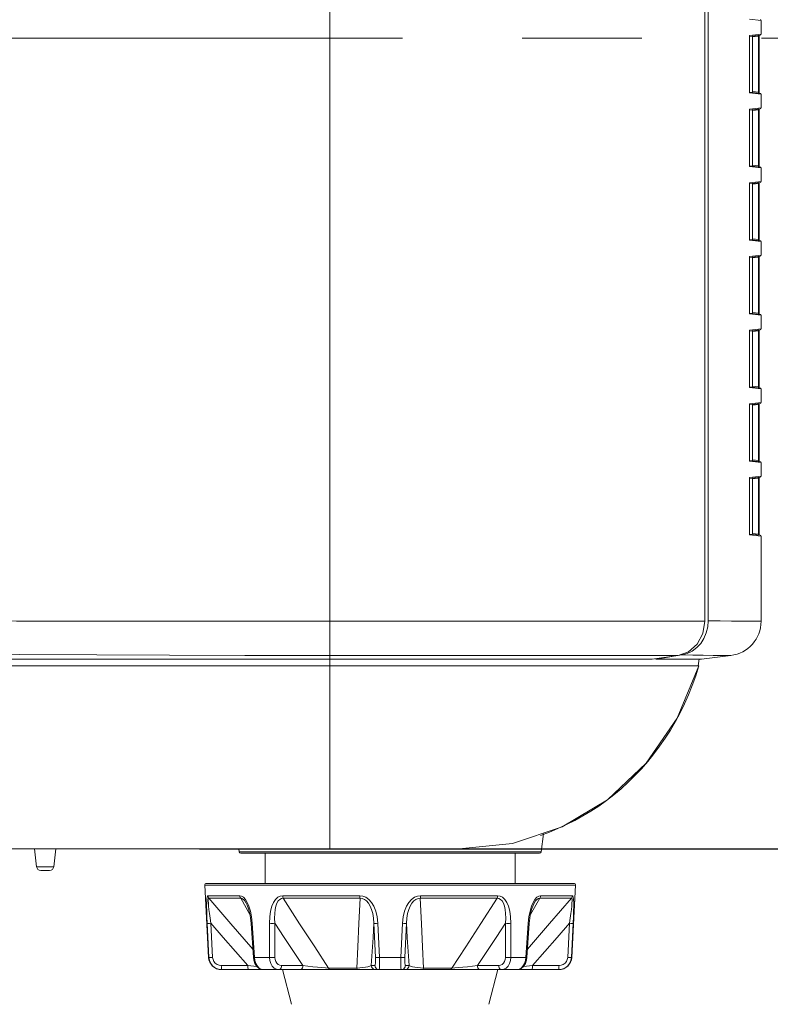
# Model space of a CAD drawing. Header units: millimetres. Extents: x 3925 to 5043, y -86 to 778.
# Tile 171 of 256: x 4362 to 4384, y 335 to 363. Entities that reach past the tile are written whole.
import ezdxf

# ---------------------------------------------------------------- set-up
doc = ezdxf.new("R2010")
doc.units = ezdxf.units.MM
doc.header["$LTSCALE"] = 46.255
doc.header["$PDMODE"] = 3
doc.header["$PDSIZE"] = 1
doc.linetypes.add('AM_ISO08W050', pattern=[18, 12, -1.5, 3, -1.5])
doc.linetypes.add('CENTER', pattern=[0.6, 0.375, -0.075, 0.075, -0.075])
doc.layers.get('0').update_dxf_attribs({"linetype": 'CONTINUOUS'})
doc.layers.get('Defpoints').update_dxf_attribs({"linetype": 'CONTINUOUS'})
doc.layers.add('AM_7', color=4, linetype='AM_ISO08W050', lineweight=25)
for name, color, linetype in [('H30-BOTTOM-CDXF_CONTINUOUS_LINE', 7, 'CONTINUOUS'), ('H30-LEFT-COVDXF_CONTINUOUS_LINE', 7, 'CONTINUOUS'), ('H30K-FRONT-CDXF_CONTINUOUS_LINE', 7, 'CONTINUOUS'), ('RUBBER-FOOT-DXF_CONTINUOUS_LINE', 7, 'CONTINUOUS')]:
    doc.layers.add(name, color=color, linetype=linetype)
doc.styles.add('SLDTEXTSTYLE0', font='arialbd.ttf', dxfattribs={"height": 5.5})
doc.styles.add('SLDTEXTSTYLE2', font='arial.ttf')
doc.dimstyles.new('SLDDIMSTYLE1', dxfattribs={"dimtxt": 5.650301, "dimasz": 4.572, "dimexe": 0, "dimexo": 0.0625, "dimgap": 1.412575, "dimtad": 0, "dimtih": 1, "dimtoh": 1, "dimlfac": 3.5, "dimrnd": 1e-09, "dimzin": 4, "dimdsep": 46, "dimtxsty": 'SLDTEXTSTYLE0', "dimsah": 1, "dimcen": 0.09, "dimadec": 0, "dimazin": 1, "dimtol": 1, "dimtp": 0.8, "dimtm": 0.8, "dimtfac": 1, "dimtdec": 1, "dimtofl": 0, "dimtmove": 0, "dimatfit": 3, "dimfxl": 1, "dimfrac": 2, "dimtolj": 1, "dimarcsym": 0})

# ---------------------------------------------------------------- blocks, each defined once
blk = doc.blocks.new('*D88')
at = {"color": 0, "linetype": 'Continuous', "lineweight": -2}
for p, q in [((4383.023, 387.43), (4398.126, 387.43)), ((4398.126, 384.43), (4398.126, 342.055)), ((4367.484, 339.055), (4398.126, 339.055))]:
    blk.add_line(p, q, dxfattribs=at)
at = {"color": 0, "linetype": 'Continuous', "lineweight": 0}
for points in [[(4397.626, 384.43), (4398.626, 384.43), (4398.126, 387.43)], [(4397.626, 342.055), (4398.626, 342.055), (4398.126, 339.055)]]:
    blk.add_solid(points, dxfattribs=at)
at = {"layer": 'Defpoints', "color": 0, "linetype": 'Continuous', "lineweight": 0}
for p in [(4382.96, 387.43), (4367.422, 339.055), (4398.126, 339.055)]:
    blk.add_point(p, dxfattribs=at)
at = {"color": 0, "linetype": 'Continuous', "lineweight": 0, "insert": (4394.79, 363.242), "char_height": 3, "attachment_point": 5, "rotation": 90, "style": 'SLDTEXTSTYLE2'}
blk.add_mtext('\\A1;193.50 [7.62]', dxfattribs=at)

msp = doc.modelspace()

# ---------------------------------------------------------------- linework, layer by layer
at = {"layer": 'AM_7', "linetype": 'CENTER', "lineweight": 15}
msp.add_line((4245.0088, 362.5548), (4388.7588, 362.5548), dxfattribs=at)
at = {"layer": 'H30-BOTTOM-CDXF_CONTINUOUS_LINE', "color": 7, "linetype": 'Continuous', "lineweight": 0}
for p, q in [((4371.2595, 344.3616), (4371.2595, 344.5548)), ((4381.9397, 344.3616), (4381.9645, 344.5633)), ((4341.9219, 344.3616), (4371.2595, 344.3616)), ((4381.9548, 344.3598), (4371.2595, 344.3598)), ((4371.2595, 344.3598), (4371.2595, 339.0548)), ((4377.4534, 339.4912), (4377.3899, 338.9737)), ((4359.8353, 339.0548), (4375.0095, 339.0548)), ((4362.697, 339.0548), (4362.7603, 338.5395)), ((4363.322, 339.0548), (4363.2587, 338.5395)), ((4368.6191, 339.0548), (4368.6291, 338.9737)), ((4377.3899, 338.9737), (4368.6291, 338.9737)), ((4377.3403, 338.9298), (4368.6787, 338.9298)), ((4363.2587, 338.5395), (4362.7603, 338.5395)), ((4363.1347, 338.4298), (4362.8843, 338.4298))]:
    msp.add_line(p, q, dxfattribs=at)
for points in [[(4375.0095, 339.0548), (4376.5522, 339.2153), (4377.9911, 339.698), (4379.3041, 340.4773), (4380.4315, 341.5371), (4381.3314, 342.8403), (4381.9548, 344.3598)], [(4381.2788, 342.7455), (4381.4148, 342.9979), (4381.5414, 343.2564), (4381.6587, 343.5216), (4381.7667, 343.7938), (4381.8653, 344.0732), (4381.9548, 344.3598)], [(4380.2926, 341.3797), (4380.476, 341.5895), (4380.6517, 341.8061), (4380.8197, 342.0296), (4380.9805, 342.2608), (4381.1338, 342.4996), (4381.2788, 342.7455)], [(4379.2763, 340.4565), (4379.4928, 340.6242), (4379.7024, 340.8001), (4379.9053, 340.9845), (4380.1022, 341.1778), (4380.2926, 341.3797)], [(4377.874, 339.6457), (4378.1187, 339.758), (4378.3589, 339.8792), (4378.5946, 340.0092), (4378.8262, 340.1487), (4379.0538, 340.2979), (4379.2763, 340.4565)], [(4377.371, 339.4477), (4377.6248, 339.5422), (4377.874, 339.6457)]]:
    msp.add_lwpolyline(points, dxfattribs=at)
for centre, radius, start, end in [((4368.6787, 338.9798), 0.05, 187, 270), ((4377.3403, 338.9798), 0.05, 270, 353), ((4362.8843, 338.5548), 0.125, 187, 270), ((4363.1347, 338.5548), 0.125, 270, 353)]:
    msp.add_arc(centre, radius, start, end, dxfattribs=at)
at = {"layer": 'H30-LEFT-COVDXF_CONTINUOUS_LINE', "color": 7, "linetype": 'Continuous', "lineweight": 0}
for p, q in [((4382.2263, 384.6718), (4382.2263, 345.6665)), ((4383.7595, 363.063), (4383.4293, 363.1036)), ((4383.7595, 363.063), (4383.7595, 362.6665)), ((4383.4198, 362.5752), (4383.4208, 362.5971)), ((4383.4198, 362.5752), (4383.4203, 362.5752)), ((4383.4198, 361.0193), (4383.4198, 362.5752)), ((4383.4208, 362.5971), (4383.4237, 362.6157)), ((4383.4222, 362.6029), (4383.7375, 362.6416)), ((4383.4237, 362.6157), (4383.4293, 362.626)), ((4383.4293, 362.626), (4383.6851, 362.6573)), ((4383.5095, 360.9809), (4383.5095, 362.6136)), ((4383.6854, 362.6104), (4383.5125, 362.5892)), ((4383.6851, 362.6573), (4383.7595, 362.6665)), ((4383.6854, 362.6104), (4383.7073, 362.6104)), ((4383.6854, 362.6104), (4383.6854, 360.9841)), ((4383.7073, 362.6104), (4383.7073, 360.9841)), ((4383.4203, 361.0193), (4383.4198, 361.0193)), ((4383.4217, 360.9898), (4383.4198, 361.0193)), ((4383.6854, 360.9841), (4383.5125, 361.0053)), ((4383.424, 360.9829), (4383.4222, 360.9916)), ((4383.7375, 360.9529), (4383.425, 360.9912)), ((4383.7595, 360.928), (4383.4293, 360.9686)), ((4383.7073, 360.9841), (4383.6854, 360.9841)), ((4383.7595, 360.928), (4383.7595, 360.5315)), ((4383.4198, 360.4402), (4383.4208, 360.4621)), ((4383.4198, 360.4402), (4383.4203, 360.4402)), ((4383.4198, 358.8843), (4383.4198, 360.4402)), ((4383.4208, 360.4621), (4383.4237, 360.4807)), ((4383.4222, 360.4679), (4383.7375, 360.5066)), ((4383.4237, 360.4807), (4383.4293, 360.491)), ((4383.4293, 360.491), (4383.6851, 360.5223)), ((4383.5095, 358.8459), (4383.5095, 360.4786)), ((4383.6854, 360.4754), (4383.5125, 360.4542)), ((4383.6851, 360.5223), (4383.7595, 360.5315)), ((4383.6854, 360.4754), (4383.7073, 360.4754)), ((4383.6854, 360.4754), (4383.6854, 358.8491)), ((4383.7073, 360.4754), (4383.7073, 358.8491)), ((4383.4203, 358.8843), (4383.4198, 358.8843)), ((4383.4217, 358.8548), (4383.4198, 358.8843)), ((4383.424, 358.8479), (4383.4222, 358.8566)), ((4383.7375, 358.8179), (4383.425, 358.8562)), ((4383.7595, 358.793), (4383.4293, 358.8336)), ((4383.6854, 358.8491), (4383.5125, 358.8703)), ((4383.7073, 358.8491), (4383.6854, 358.8491)), ((4383.7595, 358.793), (4383.7595, 358.3965)), ((4383.4198, 358.3052), (4383.4208, 358.3271)), ((4383.4198, 358.3052), (4383.4203, 358.3052)), ((4383.4198, 356.7493), (4383.4198, 358.3052)), ((4383.4208, 358.3271), (4383.4237, 358.3457)), ((4383.4222, 358.3329), (4383.7375, 358.3716)), ((4383.4237, 358.3457), (4383.4293, 358.356)), ((4383.4293, 358.356), (4383.6851, 358.3873)), ((4383.5095, 356.7109), (4383.5095, 358.3436)), ((4383.6854, 358.3404), (4383.5125, 358.3192)), ((4383.6851, 358.3873), (4383.7595, 358.3965)), ((4383.6854, 358.3404), (4383.7073, 358.3404)), ((4383.6854, 358.3404), (4383.6854, 356.7141)), ((4383.7073, 358.3404), (4383.7073, 356.7141)), ((4383.4203, 356.7493), (4383.4198, 356.7493)), ((4383.4217, 356.7198), (4383.4198, 356.7493)), ((4383.424, 356.7129), (4383.4222, 356.7216)), ((4383.7375, 356.6829), (4383.425, 356.7212)), ((4383.6854, 356.7141), (4383.5125, 356.7353)), ((4383.7595, 356.658), (4383.4293, 356.6986)), ((4383.7073, 356.7141), (4383.6854, 356.7141)), ((4383.7595, 356.658), (4383.7595, 356.2615)), ((4383.4198, 356.1702), (4383.4208, 356.1921)), ((4383.4198, 356.1702), (4383.4203, 356.1702)), ((4383.4198, 354.6143), (4383.4198, 356.1702)), ((4383.4203, 356.1701), (4383.4213, 356.1915)), ((4383.4208, 356.1921), (4383.4237, 356.2107)), ((4383.4224, 356.198), (4383.7375, 356.2366)), ((4383.4237, 356.2107), (4383.4293, 356.221)), ((4383.4293, 356.221), (4383.6851, 356.2523)), ((4383.5095, 354.5759), (4383.5095, 356.2086)), ((4383.6854, 356.2054), (4383.5125, 356.1842)), ((4383.6851, 356.2523), (4383.7595, 356.2615)), ((4383.6854, 356.2054), (4383.7073, 356.2054)), ((4383.6854, 356.2054), (4383.6854, 354.5791)), ((4383.7073, 356.2054), (4383.7073, 354.5791)), ((4383.4203, 354.6143), (4383.4198, 354.6143)), ((4383.4217, 354.5848), (4383.4198, 354.6143)), ((4383.424, 354.5779), (4383.4222, 354.5866)), ((4383.7375, 354.5479), (4383.425, 354.5862)), ((4383.7595, 354.523), (4383.4293, 354.5636)), ((4383.6854, 354.5791), (4383.5125, 354.6003)), ((4383.7073, 354.5791), (4383.6854, 354.5791)), ((4383.7595, 354.523), (4383.7595, 354.1265)), ((4383.4198, 354.0352), (4383.4208, 354.0571)), ((4383.4198, 354.0352), (4383.4203, 354.0352)), ((4383.4198, 352.4793), (4383.4198, 354.0352)), ((4383.4208, 354.0571), (4383.4237, 354.0757)), ((4383.4222, 354.0629), (4383.7375, 354.1016)), ((4383.4237, 354.0757), (4383.4293, 354.086)), ((4383.4293, 354.086), (4383.6851, 354.1173)), ((4383.5095, 352.4409), (4383.5095, 354.0736)), ((4383.6854, 354.0704), (4383.5125, 354.0492)), ((4383.6851, 354.1173), (4383.7595, 354.1265)), ((4383.6854, 354.0704), (4383.7073, 354.0704)), ((4383.6854, 354.0704), (4383.6854, 352.4441)), ((4383.7073, 354.0704), (4383.7073, 352.4441)), ((4383.4203, 352.4793), (4383.4198, 352.4793)), ((4383.4217, 352.4498), (4383.4198, 352.4793)), ((4383.424, 352.4429), (4383.4222, 352.4516)), ((4383.7375, 352.4129), (4383.425, 352.4512)), ((4383.6854, 352.4441), (4383.5125, 352.4653)), ((4383.7073, 352.4441), (4383.6854, 352.4441)), ((4383.7595, 352.388), (4383.4293, 352.4286)), ((4383.7595, 352.388), (4383.7595, 351.9915)), ((4383.4198, 351.9002), (4383.4208, 351.9221)), ((4383.4198, 351.9002), (4383.4203, 351.9002)), ((4383.4198, 350.3443), (4383.4198, 351.9002)), ((4383.4203, 351.9001), (4383.4213, 351.9215)), ((4383.4208, 351.9221), (4383.4237, 351.9407)), ((4383.4224, 351.928), (4383.7375, 351.9666)), ((4383.4237, 351.9407), (4383.4293, 351.951)), ((4383.4293, 351.951), (4383.6851, 351.9823)), ((4383.5095, 350.3059), (4383.5095, 351.9386)), ((4383.6854, 351.9354), (4383.5125, 351.9142)), ((4383.6851, 351.9823), (4383.7595, 351.9915)), ((4383.6854, 351.9354), (4383.7073, 351.9354)), ((4383.6854, 351.9354), (4383.6854, 350.3091)), ((4383.7073, 351.9354), (4383.7073, 350.3091)), ((4383.4203, 350.3443), (4383.4198, 350.3443)), ((4383.4217, 350.3148), (4383.4198, 350.3443)), ((4383.424, 350.3079), (4383.4222, 350.3166)), ((4383.7375, 350.2779), (4383.425, 350.3162)), ((4383.7595, 350.253), (4383.4293, 350.2936)), ((4383.6854, 350.3091), (4383.5125, 350.3303)), ((4383.7073, 350.3091), (4383.6854, 350.3091)), ((4383.7595, 350.253), (4383.7595, 349.8565)), ((4383.4198, 349.7652), (4383.4208, 349.7871)), ((4383.4198, 349.7652), (4383.4203, 349.7652)), ((4383.4198, 348.2093), (4383.4198, 349.7652)), ((4383.4203, 349.7651), (4383.4213, 349.7865)), ((4383.4208, 349.7871), (4383.4237, 349.8057)), ((4383.4224, 349.793), (4383.7375, 349.8316)), ((4383.4237, 349.8057), (4383.4293, 349.816)), ((4383.4293, 349.816), (4383.6851, 349.8473)), ((4383.5095, 348.1709), (4383.5095, 349.8036)), ((4383.6854, 349.8004), (4383.5125, 349.7792)), ((4383.6851, 349.8473), (4383.7595, 349.8565)), ((4383.6854, 349.8004), (4383.7073, 349.8004)), ((4383.6854, 349.8004), (4383.6854, 348.1741)), ((4383.7073, 349.8004), (4383.7073, 348.1741)), ((4383.4203, 348.2093), (4383.4198, 348.2093)), ((4383.4217, 348.1798), (4383.4198, 348.2093)), ((4383.424, 348.1729), (4383.4222, 348.1816)), ((4383.7375, 348.1429), (4383.425, 348.1812)), ((4383.7595, 348.118), (4383.4293, 348.1586)), ((4383.6854, 348.1741), (4383.5125, 348.1953)), ((4383.7073, 348.1741), (4383.6854, 348.1741)), ((4383.7595, 345.6513), (4383.7595, 348.118)), ((4382.2123, 345.4887), (4382.2263, 345.6665)), ((4382.1706, 345.3167), (4382.2123, 345.4887)), ((4380.7063, 344.5694), (4380.7063, 344.5548)), ((4382.0345, 344.5548), (4380.7063, 344.5548)), ((4381.4691, 344.6766), (4381.2171, 344.6359)), ((4381.4691, 344.6766), (4381.6222, 344.7175)), ((4381.7822, 344.6715), (4381.4691, 344.6766)), ((4382.0856, 344.6674), (4381.7822, 344.6715)), ((4382.0345, 344.5548), (4382.8814, 344.6587))]:
    msp.add_line(p, q, dxfattribs=at)
for points in [[(4383.4203, 362.5752), (4383.4214, 362.5974), (4383.4224, 362.6044)], [(4383.4224, 362.6044), (4383.4235, 362.61), (4383.4239, 362.6115)], [(4383.4239, 362.6113), (4383.4266, 362.6144), (4383.4293, 362.626)], [(4383.6887, 362.6357), (4383.6883, 362.6331), (4383.6872, 362.6253), (4383.6854, 362.6104)], [(4383.7073, 362.6104), (4383.7074, 362.6203), (4383.7079, 362.6378), (4383.7079, 362.638)], [(4383.4222, 360.9916), (4383.4206, 361.007), (4383.4203, 361.0193)], [(4383.4293, 360.9686), (4383.4252, 360.9741), (4383.4217, 360.9898)], [(4383.4293, 360.9685), (4383.4266, 360.9802), (4383.4239, 360.9832)], [(4383.6854, 360.9841), (4383.6867, 360.973), (4383.6879, 360.9638), (4383.6887, 360.9589)], [(4383.708, 360.9565), (4383.7074, 360.9739), (4383.7073, 360.9841)], [(4383.4203, 360.4402), (4383.4214, 360.4624), (4383.4224, 360.4694)], [(4383.4224, 360.4694), (4383.4235, 360.475), (4383.4239, 360.4765)], [(4383.4239, 360.4763), (4383.4266, 360.4794), (4383.4293, 360.491)], [(4383.6887, 360.5007), (4383.6883, 360.4981), (4383.6872, 360.4903), (4383.6854, 360.4754)], [(4383.7073, 360.4754), (4383.7074, 360.4853), (4383.7079, 360.5028), (4383.7079, 360.503)], [(4383.4222, 358.8566), (4383.4206, 358.872), (4383.4203, 358.8843)], [(4383.4293, 358.8336), (4383.4252, 358.8391), (4383.4217, 358.8548)], [(4383.4293, 358.8335), (4383.4266, 358.8452), (4383.4239, 358.8482)], [(4383.6854, 358.8491), (4383.6867, 358.838), (4383.6879, 358.8288), (4383.6887, 358.8239)], [(4383.708, 358.8215), (4383.7074, 358.8389), (4383.7073, 358.8491)], [(4383.4203, 358.3052), (4383.4214, 358.3274), (4383.4224, 358.3344)], [(4383.4224, 358.3344), (4383.4235, 358.34), (4383.4239, 358.3415)], [(4383.4239, 358.3413), (4383.4266, 358.3444), (4383.4293, 358.356)], [(4383.6887, 358.3657), (4383.6883, 358.3631), (4383.6872, 358.3553), (4383.6854, 358.3404)], [(4383.7073, 358.3404), (4383.7074, 358.3503), (4383.7079, 358.3678), (4383.7079, 358.368)], [(4383.4222, 356.7216), (4383.4206, 356.737), (4383.4203, 356.7493)], [(4383.4293, 356.6986), (4383.4252, 356.7041), (4383.4217, 356.7198)], [(4383.4293, 356.6985), (4383.4266, 356.7102), (4383.4239, 356.7132)], [(4383.6854, 356.7141), (4383.6867, 356.703), (4383.6879, 356.6938), (4383.6887, 356.6889)], [(4383.708, 356.6865), (4383.7074, 356.7041), (4383.7073, 356.7141)], [(4383.4213, 356.1915), (4383.4235, 356.2048), (4383.4239, 356.2064)], [(4383.4239, 356.2063), (4383.4266, 356.2094), (4383.4293, 356.221)], [(4383.6887, 356.2307), (4383.6883, 356.2281), (4383.6872, 356.2203), (4383.6854, 356.2054)], [(4383.7073, 356.2054), (4383.7074, 356.2153), (4383.7079, 356.2328), (4383.7079, 356.233)], [(4383.4222, 354.5866), (4383.4206, 354.602), (4383.4203, 354.6143)], [(4383.4293, 354.5636), (4383.4252, 354.5691), (4383.4217, 354.5848)], [(4383.4293, 354.5635), (4383.4266, 354.5752), (4383.4239, 354.5782)], [(4383.6854, 354.5791), (4383.6867, 354.568), (4383.6879, 354.5588), (4383.6887, 354.5539)], [(4383.708, 354.5515), (4383.7074, 354.5689), (4383.7073, 354.5791)], [(4383.4203, 354.0352), (4383.4214, 354.0574), (4383.4224, 354.0644)], [(4383.4224, 354.0644), (4383.4235, 354.07), (4383.4239, 354.0715)], [(4383.4239, 354.0713), (4383.4266, 354.0744), (4383.4293, 354.086)], [(4383.6887, 354.0957), (4383.6883, 354.0931), (4383.6872, 354.0853), (4383.6854, 354.0704)], [(4383.7073, 354.0704), (4383.7074, 354.0803), (4383.7079, 354.0978), (4383.7079, 354.098)], [(4383.4222, 352.4516), (4383.4206, 352.467), (4383.4203, 352.4793)], [(4383.4293, 352.4286), (4383.4252, 352.4341), (4383.4217, 352.4498)], [(4383.4293, 352.4285), (4383.4266, 352.4402), (4383.4239, 352.4432)], [(4383.6854, 352.4441), (4383.6867, 352.433), (4383.6879, 352.4238), (4383.6887, 352.4189)], [(4383.708, 352.4165), (4383.7074, 352.4341), (4383.7073, 352.4441)], [(4383.4213, 351.9215), (4383.4235, 351.9348), (4383.4239, 351.9364)], [(4383.4239, 351.9363), (4383.4266, 351.9394), (4383.4293, 351.951)], [(4383.6887, 351.9607), (4383.6883, 351.9581), (4383.6872, 351.9503), (4383.6854, 351.9354)], [(4383.7073, 351.9354), (4383.7074, 351.9453), (4383.7079, 351.9628), (4383.7079, 351.963)], [(4383.4222, 350.3166), (4383.4206, 350.332), (4383.4203, 350.3443)], [(4383.4293, 350.2936), (4383.4252, 350.2991), (4383.4217, 350.3148)], [(4383.4293, 350.2935), (4383.4266, 350.3052), (4383.4239, 350.3082)], [(4383.6854, 350.3091), (4383.6867, 350.298), (4383.6879, 350.2888), (4383.6887, 350.2839)], [(4383.708, 350.2815), (4383.7074, 350.2989), (4383.7073, 350.3091)], [(4383.4213, 349.7865), (4383.4235, 349.7998), (4383.4239, 349.8014)], [(4383.4239, 349.8013), (4383.4266, 349.8044), (4383.4293, 349.816)], [(4383.6887, 349.8257), (4383.6883, 349.8231), (4383.6872, 349.8153), (4383.6854, 349.8004)], [(4383.7073, 349.8004), (4383.7074, 349.8103), (4383.7079, 349.8278), (4383.7079, 349.828)], [(4383.4222, 348.1816), (4383.4206, 348.197), (4383.4203, 348.2093)], [(4383.4293, 348.1586), (4383.4252, 348.1641), (4383.4217, 348.1798)], [(4383.4293, 348.1585), (4383.4266, 348.1702), (4383.4239, 348.1732)], [(4383.6854, 348.1741), (4383.6867, 348.163), (4383.6879, 348.1538), (4383.6887, 348.1489)], [(4383.708, 348.1465), (4383.7074, 348.1639), (4383.7073, 348.1741)], [(4382.9054, 345.6589), (4382.5726, 345.6623), (4382.2263, 345.6665)], [(4383.7595, 345.6513), (4383.4626, 345.6538), (4383.2135, 345.656), (4382.9054, 345.6589)], [(4382.0106, 345.0113), (4382.1026, 345.1559), (4382.1706, 345.3167)], [(4381.6222, 344.7175), (4381.7665, 344.7886), (4381.8973, 344.8876), (4382.0106, 345.0113)], [(4381.2171, 344.6359), (4380.9629, 344.5953), (4380.7063, 344.5548)], [(4382.8814, 344.6587), (4382.6011, 344.6615), (4382.3693, 344.664), (4382.0856, 344.6674)]]:
    msp.add_lwpolyline(points, dxfattribs=at)
for centre, radius, start, end in [((4383.7345, 363.063), 0.025, 0, 83), ((4383.7345, 362.6665), 0.025, 277, 0), ((4383.7345, 360.928), 0.025, 0, 83), ((4383.7345, 360.5315), 0.025, 277, 0), ((4383.7345, 358.793), 0.025, 0, 83), ((4383.7345, 358.3965), 0.025, 277, 0), ((4383.7345, 356.658), 0.025, 0, 83), ((4383.7345, 356.2615), 0.025, 277, 0), ((4383.7345, 354.523), 0.025, 0, 83), ((4383.7345, 354.1265), 0.025, 277, 0), ((4383.7345, 352.388), 0.025, 0, 83), ((4383.7345, 351.9915), 0.025, 277, 0), ((4383.7345, 350.253), 0.025, 0, 83), ((4383.7345, 349.8565), 0.025, 277, 0), ((4383.7345, 348.118), 0.025, 0, 83), ((4382.7595, 345.6513), 1, 277, 0)]:
    msp.add_arc(centre, radius, start, end, dxfattribs=at)
at = {"layer": 'H30K-FRONT-CDXF_CONTINUOUS_LINE', "color": 7, "linetype": 'Continuous', "lineweight": 0}
for p, q in [((4382.1297, 345.6521), (4382.1297, 385.3048)), ((4371.2585, 362.5548), (4357.1621, 362.5547)), ((4371.2592, 362.5548), (4357.1627, 362.5547)), ((4371.2592, 345.6526), (4371.2593, 362.5548)), ((4371.2592, 345.6526), (4382.1297, 345.6521)), ((4371.2592, 345.6526), (4371.2595, 344.5548)), ((4342.0392, 344.5548), (4380.6014, 344.5548)), ((4381.3546, 344.6596), (4380.6014, 344.5548))]:
    msp.add_line(p, q, dxfattribs=at)
for points in [[(4371.2593, 362.5548), (4371.2603, 370.2738), (4371.2584, 377.8368), (4371.2581, 385.3048)], [(4341.6383, 345.7017), (4343.6645, 345.6983), (4345.8867, 345.6955), (4348.3187, 345.6917), (4350.9622, 345.686), (4353.8212, 345.6785), (4356.782, 345.6706), (4359.6138, 345.6641), (4362.1763, 345.6594), (4364.4604, 345.6564), (4366.5851, 345.6545), (4368.7825, 345.6532), (4371.2592, 345.6526)], [(4382.1297, 345.6521), (4382.0726, 345.2984), (4381.9081, 344.9895), (4381.6576, 344.7669), (4381.3546, 344.6596)], [(4341.8292, 344.9143), (4343.871, 344.8807), (4346.107, 344.8495), (4348.5434, 344.8198), (4351.1816, 344.7905), (4354.0218, 344.761), (4356.947, 344.7328), (4359.7341, 344.7087), (4362.256, 344.6902), (4364.5103, 344.677), (4366.6163, 344.668), (4368.8001, 344.6622), (4371.2595, 344.66)], [(4371.2595, 344.6601), (4371.9801, 344.6601), (4373.5495, 344.6603)], [(4373.5495, 344.6603), (4376.435, 344.6607), (4377.3419, 344.6605), (4378.1293, 344.6598), (4378.8073, 344.6591), (4379.3912, 344.6585), (4379.8878, 344.6581), (4380.3025, 344.658)], [(4380.3025, 344.658), (4380.6439, 344.6583), (4380.9238, 344.6587), (4381.3546, 344.6595)]]:
    msp.add_lwpolyline(points, dxfattribs=at)
at = {"layer": 'RUBBER-FOOT-DXF_CONTINUOUS_LINE', "color": 7, "linetype": 'Continuous', "lineweight": 0}
for p, q in [((4369.3845, 338.0548), (4369.3845, 338.9298)), ((4376.6345, 338.0548), (4376.6345, 338.9298)), ((4367.6372, 338.0021), (4378.3817, 338.0021)), ((4367.7469, 335.9101), (4367.6372, 338.0021)), ((4367.6872, 338.0548), (4378.3318, 338.0548)), ((4378.2721, 335.9101), (4378.3817, 338.0021)), ((4367.7257, 337.6965), (4368.6527, 337.6965)), ((4367.7543, 337.6227), (4368.6763, 337.6227)), ((4368.6763, 337.6227), (4368.9453, 337.1541)), ((4369.8938, 337.6965), (4372.1319, 337.6965)), ((4369.9107, 337.6227), (4372.1366, 337.6227)), ((4373.8823, 337.6227), (4376.1083, 337.6227)), ((4373.8871, 337.6965), (4376.1252, 337.6965)), ((4377.0745, 337.1554), (4377.3427, 337.6227)), ((4378.2647, 337.6227), (4377.3427, 337.6227)), ((4378.2933, 337.6965), (4377.3663, 337.6965)), ((4368.8358, 337.4839), (4368.836, 337.4836)), ((4377.1832, 337.4839), (4377.183, 337.4836)), ((4367.7558, 335.9101), (4367.7068, 336.8986)), ((4367.8145, 336.8987), (4367.8635, 335.9101)), ((4369.0099, 336.8986), (4368.9792, 336.8967)), ((4369.0461, 335.9082), (4368.9792, 336.8967)), ((4369.0099, 336.8986), (4369.0775, 335.9101)), ((4369.5117, 335.9101), (4369.51, 336.8986)), ((4369.6677, 336.8987), (4369.6701, 335.9101)), ((4372.5861, 335.9101), (4372.5405, 336.8987)), ((4372.6559, 336.8986), (4372.7025, 335.9101)), ((4373.3165, 335.9101), (4373.3631, 336.8986)), ((4373.4784, 336.8987), (4373.4329, 335.9101)), ((4376.3489, 335.9101), (4376.3513, 336.8987)), ((4376.509, 336.8986), (4376.5073, 335.9101)), ((4377.009, 336.8986), (4376.9415, 335.9101)), ((4376.9729, 335.9082), (4377.0398, 336.8967)), ((4377.0398, 336.8967), (4377.009, 336.8986)), ((4378.1555, 335.9101), (4378.2045, 336.8987)), ((4378.2631, 335.9101), (4378.3121, 336.8986)), ((4367.7469, 335.9101), (4367.7558, 335.9101)), ((4369.0775, 335.9101), (4369.0461, 335.9082)), ((4369.0775, 335.9101), (4369.5117, 335.9101)), ((4372.7025, 335.9101), (4373.3165, 335.9101)), ((4376.5073, 335.9101), (4376.9415, 335.9101)), ((4376.9729, 335.9082), (4376.9415, 335.9101)), ((4376.962, 335.8317), (4376.9729, 335.9082)), ((4378.2631, 335.9101), (4378.2721, 335.9101)), ((4368.8834, 335.6732), (4368.115, 335.6732)), ((4370.4812, 335.6732), (4369.8635, 335.6732)), ((4372.5642, 335.6732), (4372.4589, 335.6732)), ((4373.5601, 335.6732), (4373.4548, 335.6732)), ((4376.1555, 335.6732), (4375.5377, 335.6732)), ((4377.1355, 335.6732), (4377.904, 335.6732)), ((4377.8976, 335.5548), (4368.1214, 335.5548)), ((4368.132, 335.5548), (4368.1269, 335.5605)), ((4370.1536, 334.5503), (4369.8845, 335.5548)), ((4372.0411, 335.5994), (4371.2209, 335.5994)), ((4374.7981, 335.5994), (4373.9778, 335.5994)), ((4375.8653, 334.5503), (4376.1345, 335.5548)), ((4377.8921, 335.5605), (4377.887, 335.5548))]:
    msp.add_line(p, q, dxfattribs=at)
for points in [[(4367.7257, 337.6965), (4367.7126, 337.6859), (4367.7022, 337.6519), (4367.6948, 337.5921), (4367.6908, 337.5046), (4367.6902, 337.3906), (4367.6928, 337.2512), (4367.6984, 337.0871), (4367.7069, 336.8986)], [(4367.7257, 337.6965), (4367.7298, 337.6702), (4367.7395, 337.6452), (4367.7543, 337.6227)], [(4367.8145, 336.8986), (4367.7922, 337.0463), (4367.7734, 337.1781), (4367.7582, 337.2944), (4367.7467, 337.3949), (4367.7392, 337.4789), (4367.7362, 337.5449), (4367.738, 337.591), (4367.7443, 337.6163), (4367.7543, 337.6227)], [(4369.0298, 336.149), (4368.9734, 336.2133), (4368.3885, 336.8869), (4367.7543, 337.6227)], [(4368.6527, 337.6965), (4368.7044, 337.6859), (4368.7584, 337.6519), (4368.8129, 337.5921), (4368.866, 337.5047)], [(4368.6527, 337.6965), (4368.6562, 337.67), (4368.6642, 337.645), (4368.6763, 337.6227)], [(4368.6763, 337.6227), (4368.7131, 337.6163), (4368.7536, 337.591), (4368.7962, 337.5449), (4368.8358, 337.4839)], [(4369.8938, 337.6965), (4369.8237, 337.6859), (4369.7548, 337.6519), (4369.69, 337.5921), (4369.6312, 337.5046), (4369.5817, 337.3906), (4369.5436, 337.2512), (4369.5188, 337.0871), (4369.51, 336.8986)], [(4369.6676, 336.8987), (4369.66, 337.0463), (4369.6631, 337.1781), (4369.6757, 337.2944), (4369.6971, 337.3949), (4369.7271, 337.479), (4369.7653, 337.5449), (4369.8104, 337.591), (4369.8599, 337.6163), (4369.9107, 337.6227)], [(4369.8938, 337.6965), (4369.8963, 337.6702), (4369.902, 337.6452), (4369.9107, 337.6227)], [(4371.2209, 335.5994), (4370.8214, 336.2133), (4370.3853, 336.8869), (4369.9107, 337.6227)], [(4372.1366, 337.6227), (4372.0997, 336.8886), (4372.0679, 336.2149), (4372.0411, 335.5994)], [(4372.1319, 337.6965), (4372.218, 337.6859), (4372.3049, 337.6519), (4372.3893, 337.5921), (4372.4684, 337.5047), (4372.5378, 337.3907), (4372.5943, 337.2512), (4372.635, 337.0872), (4372.6559, 336.8986)], [(4372.1319, 337.6965), (4372.1326, 337.67), (4372.1342, 337.645), (4372.1366, 337.6227)], [(4372.1366, 337.6227), (4372.1986, 337.6163), (4372.2623, 337.591), (4372.3243, 337.5449), (4372.3812, 337.4789), (4372.4311, 337.3949), (4372.473, 337.2943), (4372.506, 337.1781), (4372.529, 337.0463), (4372.5405, 336.8987)], [(4373.8871, 337.6965), (4373.801, 337.6859), (4373.7141, 337.6519), (4373.6297, 337.5921), (4373.5506, 337.5046), (4373.4812, 337.3907), (4373.4247, 337.2512), (4373.384, 337.0871), (4373.3631, 336.8986)], [(4373.4784, 336.8987), (4373.4899, 337.0463), (4373.513, 337.1781), (4373.546, 337.2944), (4373.5879, 337.3949), (4373.6378, 337.4789), (4373.6947, 337.5449), (4373.7567, 337.591), (4373.8204, 337.6163), (4373.8823, 337.6227)], [(4373.8871, 337.6965), (4373.8864, 337.6702), (4373.8848, 337.6452), (4373.8823, 337.6227)], [(4373.9778, 335.5994), (4373.9512, 336.2133), (4373.9193, 336.8869), (4373.8823, 337.6227)], [(4376.1083, 337.6227), (4375.6347, 336.8886), (4375.1986, 336.2149), (4374.7981, 335.5994)], [(4376.1252, 337.6965), (4376.1227, 337.67), (4376.1169, 337.645), (4376.1083, 337.6227)], [(4376.1083, 337.6227), (4376.1592, 337.6163), (4376.2087, 337.591), (4376.2537, 337.5449), (4376.2919, 337.4789), (4376.3219, 337.3949), (4376.3433, 337.2943), (4376.3559, 337.1781), (4376.359, 337.0463), (4376.3513, 336.8987)], [(4376.1252, 337.6965), (4376.1953, 337.6859), (4376.2641, 337.6519), (4376.329, 337.5921), (4376.3878, 337.5047), (4376.4373, 337.3907), (4376.4754, 337.2512), (4376.5002, 337.0872), (4376.509, 336.8986)], [(4378.2647, 337.6227), (4377.6319, 336.8886), (4377.047, 336.2149), (4376.9892, 336.149)], [(4377.3663, 337.6965), (4377.3146, 337.6859), (4377.2605, 337.6519), (4377.2061, 337.5921), (4377.153, 337.5046)], [(4377.3427, 337.6227), (4377.3059, 337.6163), (4377.2653, 337.5909), (4377.2227, 337.5448), (4377.1832, 337.4839)], [(4377.3427, 337.6227), (4377.3548, 337.645), (4377.3628, 337.67), (4377.3663, 337.6965)], [(4378.2647, 337.6227), (4378.2747, 337.6163), (4378.281, 337.591), (4378.2828, 337.5449), (4378.2798, 337.4789), (4378.2723, 337.3949), (4378.2608, 337.2943), (4378.2456, 337.1781), (4378.2268, 337.0463), (4378.2045, 336.8986)], [(4378.2647, 337.6227), (4378.2794, 337.645), (4378.2891, 337.6699), (4378.2933, 337.6965)], [(4378.2933, 337.6965), (4378.3064, 337.6859), (4378.3168, 337.6519), (4378.3242, 337.5921), (4378.3282, 337.5047), (4378.3288, 337.3907), (4378.3262, 337.2512), (4378.3206, 337.0872), (4378.3121, 336.8986)], [(4368.8358, 337.4839), (4368.8639, 337.4276), (4368.9061, 337.3144), (4368.949, 337.1386), (4368.9792, 336.8967)], [(4368.866, 337.5047), (4368.9146, 337.3907), (4368.9564, 337.2512), (4368.9891, 337.0872), (4369.0099, 336.8986)], [(4377.153, 337.5046), (4377.1044, 337.3907), (4377.0625, 337.2512), (4377.0298, 337.0871), (4377.009, 336.8986)], [(4377.0398, 336.8967), (4377.0679, 337.1277), (4377.1085, 337.3), (4377.1508, 337.4181), (4377.1832, 337.4839)], [(4367.7068, 336.8986), (4367.7169, 336.8972), (4367.7402, 336.8967), (4367.774, 336.8972), (4367.8145, 336.8986)], [(4367.8145, 336.8987), (4368.1693, 336.4895), (4368.5271, 336.0791), (4368.8834, 335.6732)], [(4369.51, 336.8986), (4369.5463, 336.8972), (4369.5878, 336.8967), (4369.6299, 336.8972), (4369.6677, 336.8986)], [(4369.6677, 336.8987), (4369.9376, 336.4895), (4370.21, 336.0791), (4370.4812, 335.6732)], [(4372.4589, 335.6732), (4372.4863, 336.0791), (4372.5136, 336.4895), (4372.5405, 336.8987)], [(4372.6559, 336.8986), (4372.6146, 336.8972), (4372.5792, 336.8967), (4372.5535, 336.8972), (4372.5405, 336.8986)], [(4373.3631, 336.8986), (4373.4043, 336.8972), (4373.4398, 336.8967), (4373.4655, 336.8972), (4373.4784, 336.8986)], [(4373.4784, 336.8987), (4373.5054, 336.4895), (4373.5327, 336.0791), (4373.5601, 335.6732)], [(4375.5377, 335.6732), (4375.8091, 336.0791), (4376.0814, 336.4895), (4376.3513, 336.8987)], [(4376.509, 336.8986), (4376.4727, 336.8972), (4376.4311, 336.8967), (4376.3891, 336.8972), (4376.3513, 336.8986)], [(4377.1355, 335.6732), (4377.4919, 336.0791), (4377.8497, 336.4895), (4378.2045, 336.8987)], [(4378.2045, 336.8986), (4378.245, 336.8972), (4378.2788, 336.8967), (4378.3021, 336.8972), (4378.3121, 336.8986)], [(4368.132, 335.5548), (4368.0371, 335.5668), (4367.9487, 335.602), (4367.8718, 335.6583), (4367.8119, 335.7316), (4367.7724, 335.8176), (4367.7558, 335.9101)], [(4367.7558, 335.9101), (4367.7657, 335.9087), (4367.7889, 335.9082), (4367.8228, 335.9087), (4367.8636, 335.9101)], [(4368.115, 335.6732), (4368.051, 335.6814), (4367.9919, 335.7049), (4367.9405, 335.7427), (4367.9006, 335.7916), (4367.8745, 335.8487), (4367.8635, 335.9101)], [(4369.0461, 335.9082), (4369.0569, 335.8317), (4369.0905, 335.732), (4369.1451, 335.647), (4369.2146, 335.5882), (4369.2905, 335.5589), (4369.3329, 335.5548)], [(4369.0775, 335.9101), (4369.0908, 335.8171), (4369.1189, 335.7312), (4369.1599, 335.6581), (4369.2116, 335.602), (4369.2704, 335.5668), (4369.3331, 335.5548)], [(4369.5117, 335.9101), (4369.548, 335.9087), (4369.5898, 335.9082), (4369.6321, 335.9087), (4369.6701, 335.9101)], [(4369.788, 335.5548), (4369.7164, 335.5668), (4369.6503, 335.602), (4369.5933, 335.6583), (4369.5497, 335.7317), (4369.5219, 335.8176), (4369.5117, 335.9101)], [(4369.8635, 335.6732), (4369.8123, 335.6814), (4369.7657, 335.7049), (4369.7257, 335.7427), (4369.6955, 335.7916), (4369.6766, 335.8487), (4369.6701, 335.9101)], [(4372.5861, 335.9101), (4372.5879, 335.8483), (4372.5873, 335.7911), (4372.5844, 335.7425), (4372.5794, 335.705), (4372.5725, 335.6814), (4372.5642, 335.6732)], [(4372.7025, 335.9101), (4372.6609, 335.9087), (4372.6251, 335.9082), (4372.5992, 335.9087), (4372.5861, 335.9101)], [(4372.7025, 335.9101), (4372.7046, 335.8171), (4372.7047, 335.7313), (4372.7029, 335.6581), (4372.6993, 335.602), (4372.6942, 335.5668), (4372.6879, 335.5548)], [(4373.3311, 335.5548), (4373.3248, 335.5668), (4373.3197, 335.602), (4373.3161, 335.6583), (4373.3142, 335.7316), (4373.3144, 335.8176), (4373.3165, 335.9101)], [(4373.3165, 335.9101), (4373.3581, 335.9087), (4373.3939, 335.9082), (4373.4198, 335.9087), (4373.4329, 335.9101)], [(4373.4548, 335.6732), (4373.4465, 335.6814), (4373.4396, 335.7049), (4373.4346, 335.7427), (4373.4317, 335.7916), (4373.4311, 335.8487), (4373.4329, 335.9101)], [(4376.3489, 335.9101), (4376.3423, 335.8483), (4376.3233, 335.7911), (4376.2931, 335.7425), (4376.2533, 335.705), (4376.2068, 335.6814), (4376.1555, 335.6732)], [(4376.5073, 335.9101), (4376.497, 335.8171), (4376.4691, 335.7312), (4376.4255, 335.6581), (4376.3687, 335.602), (4376.3027, 335.5668), (4376.231, 335.5548)], [(4376.5073, 335.9101), (4376.471, 335.9087), (4376.4292, 335.9082), (4376.3869, 335.9087), (4376.3488, 335.9101)], [(4376.9415, 335.9101), (4376.9282, 335.8171), (4376.9001, 335.7312), (4376.8591, 335.6581), (4376.8074, 335.602), (4376.7486, 335.5668), (4376.6859, 335.5548)], [(4377.887, 335.5548), (4377.9819, 335.5668), (4378.0703, 335.602), (4378.1472, 335.6583), (4378.2071, 335.7316), (4378.2466, 335.8176), (4378.2631, 335.9101)], [(4377.904, 335.6732), (4377.968, 335.6814), (4378.0275, 335.7052), (4378.0786, 335.7428), (4378.1184, 335.7916), (4378.1445, 335.8485), (4378.1555, 335.9101)], [(4378.1555, 335.9101), (4378.1962, 335.9087), (4378.2301, 335.9082), (4378.2533, 335.9087), (4378.2631, 335.9101)], [(4368.1269, 335.5605), (4368.1223, 335.5771), (4368.1186, 335.6031), (4368.1161, 335.6362), (4368.115, 335.6732)], [(4369.1501, 335.6428), (4369.0536, 335.6539), (4368.8835, 335.6732)], [(4368.9005, 335.5548), (4368.8954, 335.5605), (4368.8908, 335.5771), (4368.8871, 335.6031), (4368.8846, 335.6362), (4368.8835, 335.6732)], [(4369.788, 335.5548), (4369.8106, 335.5605), (4369.8311, 335.5771), (4369.8477, 335.6031), (4369.8588, 335.6362), (4369.8635, 335.6732)], [(4370.4058, 335.5548), (4370.4284, 335.5605), (4370.449, 335.5771), (4370.4656, 335.6031), (4370.4767, 335.6362), (4370.4813, 335.6732)], [(4371.2209, 335.5994), (4371.1312, 335.6046), (4371.024, 335.6127), (4370.9022, 335.6236), (4370.7689, 335.6374), (4370.6274, 335.6539), (4370.4813, 335.6732)], [(4372.4589, 335.6732), (4372.4224, 335.6539), (4372.366, 335.6374), (4372.2953, 335.6236), (4372.2147, 335.6127), (4372.1285, 335.6046), (4372.0411, 335.5994)], [(4372.5826, 335.5548), (4372.5455, 335.5605), (4372.5119, 335.5771), (4372.4847, 335.6031), (4372.4665, 335.6362), (4372.4589, 335.6732)], [(4372.6879, 335.5548), (4372.6508, 335.5605), (4372.6172, 335.5771), (4372.59, 335.6031), (4372.5718, 335.6362), (4372.5642, 335.6732)], [(4373.3311, 335.5548), (4373.3682, 335.5605), (4373.4018, 335.5771), (4373.429, 335.6031), (4373.4472, 335.6362), (4373.4548, 335.6732)], [(4373.4364, 335.5548), (4373.4734, 335.5605), (4373.5071, 335.5771), (4373.5343, 335.6031), (4373.5525, 335.6362), (4373.5601, 335.6732)], [(4373.9778, 335.5994), (4373.8905, 335.6046), (4373.8043, 335.6127), (4373.7237, 335.6236), (4373.653, 335.6374), (4373.5966, 335.6539), (4373.5601, 335.6732)], [(4375.5377, 335.6732), (4375.3916, 335.6539), (4375.2501, 335.6374), (4375.1168, 335.6236), (4374.995, 335.6127), (4374.8878, 335.6046), (4374.7981, 335.5994)], [(4375.6131, 335.5548), (4375.5905, 335.5605), (4375.57, 335.5771), (4375.5534, 335.6031), (4375.5423, 335.6362), (4375.5377, 335.6732)], [(4376.231, 335.5548), (4376.2084, 335.5605), (4376.1879, 335.5771), (4376.1713, 335.6031), (4376.1602, 335.6362), (4376.1555, 335.6732)], [(4376.6861, 335.5548), (4376.7285, 335.5589), (4376.8044, 335.5882), (4376.8739, 335.6471), (4376.9285, 335.732), (4376.962, 335.8317)], [(4376.8689, 335.6428), (4376.9654, 335.6539), (4377.1355, 335.6732)], [(4377.1355, 335.6732), (4377.1344, 335.6362), (4377.1319, 335.6031), (4377.1282, 335.5771), (4377.1236, 335.5605), (4377.1185, 335.5548)], [(4377.904, 335.6732), (4377.9029, 335.6362), (4377.9004, 335.6031), (4377.8967, 335.5771), (4377.8921, 335.5605)], [(4371.2681, 335.5548), (4371.2504, 335.56), (4371.2342, 335.5753), (4371.2209, 335.5994)], [(4372.0667, 335.5548), (4372.0572, 335.5599), (4372.0484, 335.5751), (4372.0411, 335.5994)], [(4373.9523, 335.5548), (4373.9619, 335.56), (4373.9706, 335.5753), (4373.9778, 335.5994)], [(4374.7509, 335.5548), (4374.7684, 335.5599), (4374.7846, 335.5751), (4374.7981, 335.5994)]]:
    msp.add_lwpolyline(points, dxfattribs=at)
for centre, radius, start, end in [((4367.6872, 338.0048), 0.05, 90, 183), ((4378.3318, 338.0048), 0.05, 357, 90), ((4368.1214, 335.9298), 0.375, 183, 270), ((4377.8976, 335.9298), 0.375, 270, 357)]:
    msp.add_arc(centre, radius, start, end, dxfattribs=at)

# ---------------------------------------------------------------- dimensions: what is measured, and where the dimension line sits
at = {"color": 2, "linetype": 'Continuous', "lineweight": 0}
dim = msp.add_linear_dim(base=(4398.1256, 339.0548), p1=(4382.9603, 387.4298), p2=(4367.4218, 339.0548), angle=90, dimstyle='SLDDIMSTYLE1', override={"dimtxt": 3, "dimasz": 3, "dimtad": 1, "dimtih": 0, "dimlfac": 4, "dimtxsty": 'SLDTEXTSTYLE2', "dimtol": 0, "dimtp": 0.6, "dimtm": 0.6}, dxfattribs=at)
dim.commit()
dim.dimension.update_dxf_attribs({"geometry": '*D88', "text_midpoint": (4398.1256, 363.2423), "dimtype": 160})

doc.saveas('drawing.dxf')
